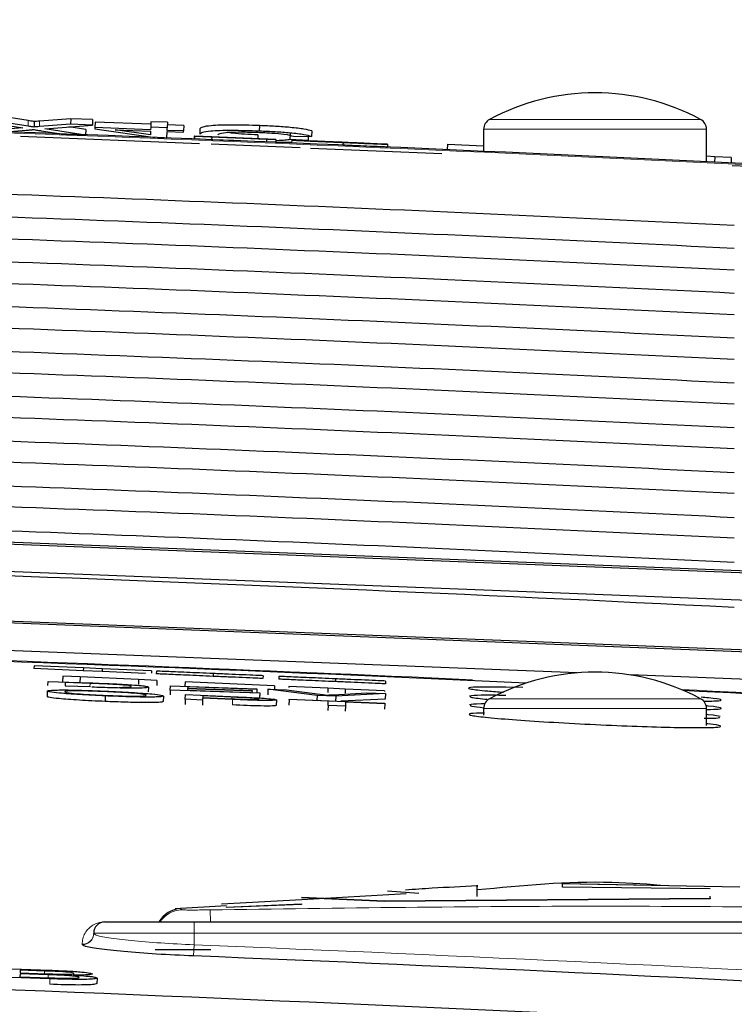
# Paper-space layout 'Blatt5' of a CAD drawing. Header units: millimetres. Extents: x 5 to 418, y 2 to 292.
# Tile 29 of 37: x 215 to 224, y 246 to 258. Entities that reach past the tile are written whole.
import ezdxf

# ---------------------------------------------------------------- set-up
doc = ezdxf.new("R2010")
doc.units = ezdxf.units.MM
doc.layers.add('SLD-0', color=7, linetype='Continuous')
doc.styles.add('SLDTEXTSTYLE0', font='TXT', dxfattribs={"width": 0.605})
doc.dimstyles.new('SLDDIMSTYLE6', dxfattribs={"dimtxt": 3.5, "dimasz": 3.302, "dimexe": 0, "dimexo": 0.0625, "dimgap": 0.875, "dimtad": 1, "dimlfac": 1.5, "dimrnd": 1e-09, "dimzin": 12, "dimdsep": 46, "dimtxsty": 'SLDTEXTSTYLE0', "dimsah": 1, "dimcen": 0.09, "dimadec": 0, "dimazin": 3, "dimtfac": 1, "dimtofl": 0, "dimtmove": 0, "dimatfit": 3, "dimfxl": 1, "dimfrac": 2, "dimtolj": 1, "dimtzin": 12, "dimarcsym": 0})

# ---------------------------------------------------------------- blocks, each defined once
blk = doc.blocks.new('_D_32')
at = {"layer": 'SLD-0', "color": 7}
for p, q in [((124.49, 136.246), (124.499, 270.445)), ((309.156, 136.233), (309.166, 270.432)), ((309.166, 269.432), (124.499, 269.445))]:
    blk.add_line(p, q, dxfattribs=at)
for points in [[(124.499, 269.445), (127.801, 268.937), (127.801, 269.953)], [(309.166, 269.432), (305.864, 269.941), (305.864, 268.925)]]:
    blk.add_solid(points, dxfattribs=at)
at = {"layer": 'SLD-0', "color": 7, "insert": (212.822, 273.951), "char_height": 3.5, "attachment_point": 1, "rotation": 359.996, "style": 'SLDTEXTSTYLE0'}
blk.add_mtext('277', dxfattribs=at)

psp = doc.layouts.new('Blatt5')

# ---------------------------------------------------------------- linework, layer by layer
at = {"color": 7, "linetype": 'Continuous', "lineweight": 25}
for p, q in [((214.7463, 256.9701), (215.3101, 256.8831)), ((215.3709, 256.9046), (215.0099, 256.9602)), ((215.3733, 256.971), (215.0124, 257.0266)), ((215.4452, 256.9599), (215.4427, 256.8935)), ((215.8804, 256.9276), (215.5059, 256.8984)), ((215.8829, 256.994), (215.5084, 256.9648)), ((215.8829, 256.994), (215.8804, 256.9276)), ((216.141, 256.9178), (215.8804, 256.9276)), ((216.1435, 256.9842), (215.8829, 256.994)), ((216.1435, 256.9842), (216.141, 256.9178)), ((216.1725, 256.9533), (216.17, 256.8869)), ((216.8404, 256.9283), (216.1725, 256.9533)), ((216.8415, 256.9581), (216.839, 256.8916)), ((217.0379, 256.9507), (216.8415, 256.9581)), ((217.0379, 256.9507), (217.0355, 256.8843)), ((217.2333, 256.9136), (217.0368, 256.9209)), ((215.3101, 256.8831), (214.8363, 256.8462)), ((215.0994, 256.8367), (215.3491, 256.8561)), ((215.5286, 256.8494), (215.7939, 256.8085)), ((215.5723, 256.8735), (216.141, 256.9178)), ((216.0579, 256.7986), (215.5723, 256.8735)), ((215.7939, 256.8085), (216.0579, 256.7986)), ((216.0604, 256.865), (215.8599, 256.8959)), ((216.0604, 256.865), (216.0579, 256.7986)), ((216.17, 256.8869), (216.1694, 256.8713)), ((216.1694, 256.8713), (216.8929, 256.7689)), ((216.8379, 256.8619), (216.17, 256.8869)), ((216.4119, 256.8622), (216.8373, 256.8462)), ((216.8357, 256.8022), (216.4119, 256.8622)), ((216.8373, 256.8462), (216.8357, 256.8022)), ((216.839, 256.8916), (216.8379, 256.8619)), ((217.0355, 256.8843), (216.839, 256.8916)), ((217.0309, 256.7637), (217.0337, 256.8389)), ((217.0337, 256.8389), (217.2302, 256.8315)), ((217.0343, 256.8545), (217.0355, 256.8843)), ((217.2308, 256.8472), (217.0343, 256.8545)), ((217.2302, 256.8315), (217.2308, 256.8472)), ((217.2333, 256.9136), (217.2308, 256.8472)), ((217.4285, 256.874), (217.426, 256.8076)), ((218.1412, 256.9109), (218.1387, 256.8445)), ((218.5081, 256.8109), (218.5056, 256.7445)), ((218.7652, 256.8468), (218.7627, 256.7804)), ((220.8234, 256.8672), (220.8234, 256.6035)), ((223.4901, 256.478), (223.4901, 256.8672)), ((215.28, 256.7852), (217.4242, 256.697)), ((216.9273, 256.7676), (217.0309, 256.7637)), ((217.3598, 256.7853), (217.3584, 256.752)), ((217.361, 256.7508), (217.3584, 256.752)), ((217.3624, 256.7841), (217.3598, 256.7853)), ((217.3598, 256.7853), (218.3367, 256.7443)), ((217.3624, 256.7841), (217.361, 256.7508)), ((217.5676, 256.7422), (217.361, 256.7508)), ((217.569, 256.7755), (217.3624, 256.7841)), ((217.564, 256.6913), (218.6261, 256.6476)), ((218.337, 256.7442), (217.5668, 256.7765)), ((217.5668, 256.7765), (217.5676, 256.7761)), ((217.5676, 256.7761), (218.2251, 256.7485)), ((217.569, 256.7755), (217.5676, 256.7422)), ((217.8712, 256.7299), (217.5676, 256.7426)), ((218.2254, 256.7484), (217.5679, 256.776)), ((217.5679, 256.776), (217.569, 256.7755)), ((218.1222, 256.8003), (218.1205, 256.7534)), ((218.2254, 256.7484), (218.224, 256.7155)), ((218.3356, 256.7109), (218.224, 256.7156)), ((218.2251, 256.7485), (218.2254, 256.7484)), ((218.337, 256.7442), (218.3356, 256.7109)), ((218.3367, 256.7443), (218.337, 256.7442)), ((218.7216, 256.7327), (218.5056, 256.7445)), ((218.5263, 256.7357), (218.5249, 256.703)), ((218.5263, 256.7357), (218.7329, 256.727)), ((218.5464, 256.7845), (218.7627, 256.7804)), ((218.5816, 256.7338), (218.5816, 256.7333)), ((218.6945, 256.7286), (218.7216, 256.7327)), ((218.7234, 256.7811), (218.7216, 256.7327)), ((219.141, 256.7095), (219.1396, 256.6762)), ((219.6337, 256.6896), (219.4271, 256.6983)), ((219.6724, 256.6875), (219.671, 256.6542)), ((220.3894, 256.6896), (220.3863, 256.623)), ((220.3894, 256.6896), (220.8234, 256.6692)), ((218.7497, 256.6425), (220.3224, 256.5779)), ((223.591, 256.5393), (223.4901, 256.5441)), ((223.591, 256.5393), (223.5879, 256.4732)), ((223.591, 256.5393), (223.5879, 256.4732)), ((223.591, 256.5393), (223.591, 256.5393)), ((223.7874, 256.5301), (223.591, 256.5393)), ((223.7874, 256.5301), (223.7842, 256.4635)), ((223.7969, 256.435), (224.5346, 256.4046)), ((214.947, 251.9348), (226.9376, 251.4644)), ((214.947, 251.9132), (226.9376, 251.4428)), ((214.9338, 251.5846), (226.9243, 251.1141)), ((226.9376, 250.5158), (214.947, 250.9862)), ((226.9376, 250.4942), (214.947, 250.9647)), ((221.9442, 250.3609), (214.9338, 250.636)), ((215.4426, 250.4456), (215.4412, 250.4123)), ((216.0335, 250.4199), (215.4426, 250.4456)), ((216.0321, 250.3866), (215.4412, 250.4123)), ((215.7858, 250.3214), (215.7828, 250.2548)), ((215.9924, 250.3119), (215.7858, 250.3214)), ((216.0335, 250.4199), (216.0321, 250.3866)), ((216.256, 250.3769), (216.0321, 250.3866)), ((216.2575, 250.4102), (216.0335, 250.4199)), ((216.2575, 250.4102), (216.256, 250.3769)), ((216.7781, 250.3542), (216.256, 250.3769)), ((216.8486, 250.3845), (216.2575, 250.4102)), ((216.8486, 250.3845), (216.8474, 250.3564)), ((216.9064, 250.382), (216.905, 250.3487)), ((217.5857, 250.3525), (217.5842, 250.3192)), ((218.1839, 250.3265), (218.1824, 250.2932)), ((226.9243, 250.1655), (222.577, 250.3361)), ((215.6072, 250.2082), (215.6095, 250.259)), ((215.6095, 250.259), (216.1107, 250.2409)), ((215.7904, 250.2544), (215.7828, 250.2548)), ((215.8159, 250.2456), (215.8142, 250.2066)), ((215.8142, 250.2066), (216.1163, 250.1957)), ((215.8159, 250.2456), (215.8145, 250.2066)), ((216.1131, 250.2349), (215.8159, 250.2456)), ((215.9924, 250.3119), (215.9895, 250.2469)), ((216.6945, 250.2798), (215.9924, 250.3119)), ((216.6945, 250.2798), (216.6917, 250.2197)), ((216.9128, 250.2697), (216.6945, 250.2798)), ((216.9128, 250.2697), (216.9101, 250.2111)), ((217.0729, 250.1552), (217.0752, 250.206)), ((217.0752, 250.206), (218.1087, 250.1686)), ((217.2509, 250.2543), (217.2484, 250.1997)), ((218.3216, 250.2052), (217.2509, 250.2543)), ((218.3216, 250.2052), (218.3196, 250.161)), ((218.3717, 250.3184), (218.3703, 250.2851)), ((219.051, 250.2889), (219.0495, 250.2556)), ((219.6492, 250.2629), (219.6477, 250.2296)), ((215.6008, 250.1427), (215.598, 250.0762)), ((216.2947, 250.0848), (216.2918, 250.0182)), ((216.811, 250.1904), (216.809, 250.134)), ((216.991, 250.0835), (216.9882, 250.017)), ((217.0729, 250.1552), (217.0709, 250.0996)), ((218.144, 250.1165), (217.0729, 250.1552)), ((217.2528, 250.0443), (217.2552, 250.1003)), ((217.2552, 250.1003), (217.7936, 250.0771)), ((217.2807, 250.1712), (217.2799, 250.1536)), ((217.2799, 250.1536), (218.1443, 250.1224)), ((217.2807, 250.1712), (217.28, 250.1536)), ((218.0511, 250.1433), (217.2807, 250.1712)), ((217.2816, 250.1927), (217.2809, 250.177)), ((217.2809, 250.177), (218.0514, 250.1492)), ((217.2816, 250.1927), (217.2811, 250.177)), ((218.1084, 250.1628), (217.2816, 250.1927)), ((217.4616, 250.0849), (217.4607, 250.0648)), ((217.8115, 250.0699), (217.4616, 250.0849)), ((218.0514, 250.1492), (218.0505, 250.1258)), ((218.0511, 250.1433), (218.0505, 250.1258)), ((218.0514, 250.1492), (218.0511, 250.1433)), ((218.1084, 250.1628), (218.107, 250.1237)), ((218.1087, 250.1686), (218.1071, 250.1237)), ((218.1087, 250.1686), (218.1084, 250.1628)), ((218.144, 250.1165), (218.1418, 250.0561)), ((218.1443, 250.1224), (218.1421, 250.0616)), ((218.1443, 250.1224), (218.144, 250.1165)), ((218.2417, 250.1638), (218.2394, 250.0993)), ((218.8305, 250.0917), (218.2417, 250.1638)), ((218.2417, 250.1638), (218.4657, 250.1557)), ((218.4657, 250.1557), (218.8628, 250.1049)), ((218.4907, 250.1974), (218.4902, 250.1865)), ((218.9603, 250.1759), (218.4907, 250.1974)), ((218.8305, 250.0917), (218.8283, 250.0326)), ((219.0545, 250.0836), (218.8305, 250.0917)), ((218.9603, 250.1759), (218.958, 250.1269)), ((219.1669, 250.1665), (218.9603, 250.1759)), ((219.0229, 250.0992), (219.4241, 250.1211)), ((219.0545, 250.0836), (219.0523, 250.0229)), ((219.6481, 250.113), (219.0545, 250.0836)), ((219.1669, 250.1665), (219.1647, 250.1181)), ((219.6365, 250.1449), (219.1669, 250.1665)), ((219.4241, 250.1211), (219.6481, 250.113)), ((219.6365, 250.1449), (219.6361, 250.1374)), ((219.6481, 250.113), (219.6457, 250.0464)), ((221.2925, 250.1838), (221.0872, 250.1885)), ((217.2528, 250.0443), (217.2501, 249.981)), ((217.4595, 250.0354), (217.2528, 250.0443)), ((217.4595, 250.0354), (217.4568, 249.9727)), ((217.4605, 250.0584), (217.4595, 250.0354)), ((217.8195, 250.0429), (217.4605, 250.0584)), ((217.4607, 250.0648), (217.8142, 250.0496)), ((218.3441, 250.0373), (218.3413, 249.9718)), ((218.4948, 250.0404), (218.492, 249.974)), ((218.4948, 250.0404), (218.4951, 250.0469)), ((218.9645, 250.0202), (218.4948, 250.0404)), ((218.4951, 250.0469), (219.6411, 249.9976)), ((218.9624, 249.9706), (218.9598, 249.9103)), ((218.9624, 249.9706), (218.9645, 250.0202)), ((219.169, 249.9617), (218.9624, 249.9706)), ((219.6457, 250.0464), (219.1156, 250.0202)), ((219.1711, 250.0113), (219.169, 249.9617)), ((219.6408, 249.9911), (219.1711, 250.0113)), ((219.6408, 249.9911), (219.6379, 249.9249)), ((219.6411, 249.9976), (219.6408, 249.9911)), ((219.169, 249.9617), (219.1664, 249.9014)), ((220.8234, 249.9338), (220.8234, 249.856)), ((223.4901, 249.7293), (223.4901, 249.9338)), ((220.047, 247.7209), (219.6715, 247.7461)), ((221.7684, 247.8412), (223.8915, 247.8016)), ((221.7684, 247.7943), (221.7684, 247.8412)), ((222.6511, 247.818), (221.7684, 247.8345)), ((223.5328, 247.7746), (221.7684, 247.7943)), ((218.6462, 247.6457), (217.6879, 247.5925)), ((218.6448, 247.675), (219.6375, 247.6303)), ((219.6375, 247.6236), (218.6448, 247.6683)), ((219.8951, 247.7149), (218.6462, 247.6457)), ((219.6375, 247.6303), (223.5328, 247.6638)), ((223.5328, 247.657), (219.6375, 247.6236)), ((219.6375, 247.6303), (219.6375, 247.6236)), ((223.5328, 247.6638), (223.5328, 247.688)), ((223.5328, 247.6638), (223.5328, 247.657)), ((217.7442, 247.5722), (217.1296, 247.5347)), ((217.7436, 247.5571), (218.6448, 247.5943)), ((218.6448, 247.5876), (217.7436, 247.5504)), ((217.7436, 247.5571), (217.7436, 247.5504)), ((218.6448, 247.5943), (218.6448, 247.5876)), ((216.2901, 247.3788), (217.3568, 247.3788)), ((217.3568, 247.3788), (227.0901, 247.3788)), ((216.1568, 247.2426), (216.1568, 247.2455)), ((217.5568, 247.0455), (216.8901, 247.0455)), ((215.0604, 246.8216), (215.6341, 246.8012)), ((215.2761, 246.8022), (215.275, 246.7708)), ((215.568, 246.7917), (215.2761, 246.8022)), ((215.632, 246.6993), (215.0568, 246.7198)), ((215.2745, 246.7591), (215.2733, 246.7238)), ((215.2733, 246.7238), (215.6358, 246.7109)), ((215.6122, 246.747), (215.2745, 246.7591)), ((215.275, 246.7708), (215.5908, 246.7596)), ((216.1973, 246.7083), (216.1949, 246.6418))]:
    psp.add_line(p, q, dxfattribs=at)
at = {"color": 7, "linetype": 'Continuous', "lineweight": 18}
for p, q in [((215.3733, 256.971), (215.3709, 256.9046)), ((215.5084, 256.9648), (215.5059, 256.8984)), ((220.8936, 256.9846), (222.1568, 256.9846)), ((222.1568, 256.9846), (223.4199, 256.9846)), ((222.1568, 256.8672), (220.8234, 256.8672)), ((223.4901, 256.8672), (222.1568, 256.8672)), ((216.1131, 250.2349), (216.1117, 250.1958)), ((217.8115, 250.0699), (217.8106, 250.0497)), ((217.8195, 250.0429), (217.8167, 249.9785)), ((220.8936, 250.0513), (222.1568, 250.0513)), ((222.1568, 250.0513), (223.4199, 250.0513)), ((222.1568, 249.9338), (220.8234, 249.9338)), ((223.4901, 249.9338), (222.1568, 249.9338)), ((217.1967, 247.537), (217.2105, 247.5246)), ((217.5502, 247.5241), (217.5531, 247.3788)), ((217.3568, 247.3788), (217.3568, 247.2455)), ((217.3568, 247.2455), (216.1568, 247.2455)), ((217.3568, 247.2455), (217.3568, 247.1053)), ((227.0901, 247.2455), (217.3568, 247.2455)), ((216.0183, 247.1096), (216.0183, 247.1125)), ((217.3568, 247.1053), (217.3514, 246.9724)), ((215.568, 246.7917), (215.5669, 246.7604)), ((215.6122, 246.747), (215.6109, 246.7118)), ((215.632, 246.6993), (215.6297, 246.6342))]:
    psp.add_line(p, q, dxfattribs=at)
at = {"color": 7, "linetype": 'Continuous', "lineweight": 25}
for centre, radius, start, end in [((222.1568, 254.6361), 2.6667, 61.72629, 118.27371), ((220.9568, 256.8672), 0.1333, 118.27371, 180), ((223.3568, 256.8672), 0.1333, 0, 61.72629), ((190.8234, -409.3878), 666.6667, 86.7313823, 88.1084916), ((190.8234, -409.3878), 660.3314, 87.3519445, 88.0816404), ((222.1568, 247.7027), 2.6667, 61.72629, 118.27371), ((190.8234, -409.3878), 660.3314, 86.6708788, 87.1878986), ((220.9568, 249.9338), 0.1333, 118.27371, 180), ((223.3568, 249.9338), 0.1333, 0, 61.72629), ((217.2234, 247.2087), 0.3333, 94.66956, 149.3092), ((216.2901, 247.2455), 0.1333, 90, 180), ((216.7493, 247.4185), 0.0397, 262.38775, 269.99063), ((190.8234, -409.3878), 656.8961, 86.8357819, 87.6855494)]:
    psp.add_arc(centre, radius, start, end, dxfattribs=at)
at = {"color": 7, "linetype": 'Continuous', "lineweight": 18}
for centre, radius, start, end in [((190.8234, -409.3878), 666.6549, 86.7313823, 88.1084278), ((190.8234, -409.3878), 660.3427, 87.4077313, 88.0809463), ((190.8234, -409.3878), 660.3427, 86.6710964, 87.1905395), ((217.2234, 247.1915), 0.3333, 92.21588, 145.80103), ((216.2901, 247.4174), 0.0386, 262.30613, 269.99021), ((216.0236, 247.2456), 0.1332, 267.75258, 359.93993), ((216.0236, 247.2427), 0.1332, 267.75253, 359.93989), ((190.8234, -409.3878), 657.0292, 86.8357819, 87.6855494)]:
    psp.add_arc(centre, radius, start, end, dxfattribs=at)
at = {"color": 7, "linetype": 'Continuous', "lineweight": 25}
for centre, major_axis, start_param, end_param in [((190.8234, -410.9468), (0, 667.4769), 6.2337251, 6.2501925), ((190.8234, -407.8368), (0, 664.0975), 6.2334732, 6.2500174), ((190.8234, -410.9455), (0, 666.9417), 6.2336854, 6.250152), ((190.8234, -407.8381), (0, 663.5622), 6.2334331, 6.2499765), ((190.8234, -410.9443), (0, 666.4065), 6.2336456, 6.2501115), ((190.8234, -407.8393), (0, 663.027), 6.2333929, 6.2499356), ((190.8234, -410.943), (0, 665.8713), 6.2336057, 6.2500709), ((190.8234, -407.8406), (0, 662.4918), 6.2333526, 6.2498946), ((190.8234, -410.9418), (0, 665.3361), 6.2335658, 6.2500302), ((190.8234, -407.8418), (0, 661.9566), 6.2333123, 6.2498535), ((190.8234, -410.9405), (0, 664.8009), 6.2335258, 6.2499895), ((190.8234, -407.8431), (0, 661.4214), 6.2332719, 6.2498123), ((190.8234, -410.9393), (0, 664.2657), 6.2334858, 6.2499487), ((190.8234, -407.8443), (0, 660.8862), 6.2332314, 6.2497711), ((190.8234, -410.938), (0, 663.7304), 6.2334457, 6.2499079), ((190.8234, -407.8456), (0, 660.351), 6.2331909, 6.2497299), ((190.8234, -407.8468), (0, 659.8157), 6.2331503, 6.2473991)]:
    psp.add_ellipse(centre, major_axis=major_axis, ratio=0.9999973, start_param=start_param, end_param=end_param, dxfattribs=at)
for points, knots in [([(215.4452, 256.9599), (215.4317, 256.9619), (215.4075, 256.9656), (215.3838, 256.9693), (215.3733, 256.971)], [0, 0, 0, 0, 0.56000161, 1, 1, 1, 1]), ([(215.5084, 256.9648), (215.4965, 256.9639), (215.4754, 256.9622), (215.4544, 256.9606), (215.4452, 256.9599)], [0, 0, 0, 0, 0.5599998, 1, 1, 1, 1]), ([(215.3491, 256.8561), (215.3663, 256.8576), (215.3904, 256.8596), (215.4201, 256.8623), (215.426, 256.864), (215.429, 256.8648)], [0, 0, 0, 0, 0.5612769, 0.7817626, 1, 1, 1, 1]), ([(215.4427, 256.8935), (215.4292, 256.8955), (215.4051, 256.8992), (215.3813, 256.9029), (215.3709, 256.9046)], [0, 0, 0, 0, 0.5600016, 1, 1, 1, 1]), ([(215.429, 256.8648), (215.4476, 256.8619), (215.4808, 256.8568), (215.514, 256.8517), (215.5286, 256.8494)], [0, 0, 0, 0, 0.5599999, 1, 1, 1, 1]), ([(215.5059, 256.8984), (215.494, 256.8975), (215.4729, 256.8958), (215.4519, 256.8942), (215.4427, 256.8935)], [0, 0, 0, 0, 0.5599998, 1, 1, 1, 1]), ([(218.1387, 256.8445), (218.0238, 256.8481), (217.7949, 256.8554), (217.5522, 256.8459), (217.4457, 256.8281), (217.4326, 256.8144), (217.426, 256.8076)], [0, 0, 0, 0, 0.2799551, 0.5580876, 0.7789116, 1, 1, 1, 1]), ([(218.1412, 256.9109), (218.0263, 256.9145), (217.7973, 256.9218), (217.5547, 256.9123), (217.4482, 256.8945), (217.4351, 256.8808), (217.4285, 256.874)], [0, 0, 0, 0, 0.2799551, 0.5580876, 0.7789116, 1, 1, 1, 1]), ([(217.6421, 256.7994), (217.6466, 256.8058), (217.6557, 256.8186), (217.7456, 256.8328), (217.9238, 256.8366), (218.0531, 256.833), (218.1179, 256.8312)], [0, 0, 0, 0, 0.281245, 0.5607156, 0.780138, 1, 1, 1, 1]), ([(218.1222, 256.8003), (218.0685, 256.8026), (217.961, 256.8072), (217.8266, 256.8179), (217.7745, 256.8259), (217.7531, 256.8291)], [0, 0, 0, 0, 0.3717823, 0.74249014, 1, 1, 1, 1]), ([(218.1179, 256.8312), (218.1768, 256.8285), (218.2944, 256.8232), (218.4732, 256.8061), (218.5187, 256.7927), (218.5464, 256.7845)], [0, 0, 0, 0, 0.2807112, 0.5609046, 1, 1, 1, 1]), ([(218.7627, 256.7804), (218.7375, 256.7876), (218.6873, 256.802), (218.526, 256.8217), (218.3322, 256.8362), (218.2032, 256.8417), (218.1387, 256.8445)], [0, 0, 0, 0, 0.2802563, 0.5595462, 0.7795894, 1, 1, 1, 1]), ([(218.7652, 256.8468), (218.74, 256.854), (218.6898, 256.8684), (218.5285, 256.8881), (218.3347, 256.9026), (218.2057, 256.9082), (218.1412, 256.9109)], [0, 0, 0, 0, 0.2802563, 0.5595462, 0.7795894, 1, 1, 1, 1]), ([(218.3358, 256.7142), (218.3407, 256.714), (218.4127, 256.7121), (218.471, 256.7138), (218.5254, 256.7154)], [0, 0, 0, 0, 0.0685576, 1, 1, 1, 1]), ([(218.5056, 256.7445), (218.488, 256.7415), (218.4529, 256.7354), (218.3879, 256.7305), (218.3393, 256.7306), (218.3365, 256.7306)], [0, 0, 0, 0, 0.4861741, 0.9699782, 1, 1, 1, 1]), ([(219.141, 256.7095), (219.0555, 256.7131), (218.8852, 256.7202), (218.6707, 256.7293), (218.5496, 256.7345), (218.534, 256.7353), (218.5263, 256.7357)], [0, 0, 0, 0, 0.2808135, 0.5595629, 0.7796198, 1, 1, 1, 1]), ([(218.7985, 256.7244), (218.7656, 256.7258), (218.6997, 256.7286), (218.6053, 256.7327), (218.5906, 256.7333), (218.5816, 256.7338)], [0, 0, 0, 0, 0.2814452, 0.5622732, 1, 1, 1, 1]), ([(218.5816, 256.7338), (218.5865, 256.7336), (218.5961, 256.7333), (218.669, 256.7303), (218.8275, 256.7237), (218.9816, 256.7173), (219.0896, 256.7127)], [0, 0, 0, 0, 0.1870287, 0.3741238, 0.5611402, 1, 1, 1, 1]), ([(218.7329, 256.727), (218.7414, 256.7266), (218.7581, 256.7258), (218.867, 256.7212), (219, 256.7155), (219.0877, 256.7119), (219.1316, 256.71)], [0, 0, 0, 0, 0.280632, 0.5586744, 0.7791973, 1, 1, 1, 1]), ([(219.0982, 256.7123), (219.0583, 256.7139), (218.9787, 256.7173), (218.873, 256.7217), (218.801, 256.7246), (218.7925, 256.725), (218.7883, 256.7251)], [0, 0, 0, 0, 0.2812903, 0.5608202, 0.7806803, 1, 1, 1, 1]), ([(218.7883, 256.7251), (218.7908, 256.725), (218.7954, 256.7248), (218.8271, 256.7234), (218.841, 256.7228)], [0, 0, 0, 0, 0.5596169, 1, 1, 1, 1]), ([(219.3093, 256.7029), (219.2514, 256.7053), (219.156, 256.7094), (219.0207, 256.7151), (218.9071, 256.7198), (218.8347, 256.7229), (218.7985, 256.7244)], [0, 0, 0, 0, 0.3399393, 0.5600249, 0.7800825, 1, 1, 1, 1]), ([(218.841, 256.7228), (218.903, 256.7202), (219.0053, 256.7158), (219.161, 256.7093), (219.2913, 256.7038), (219.3755, 256.7002), (219.4176, 256.6985)], [0, 0, 0, 0, 0.3384083, 0.5589741, 0.7795351, 1, 1, 1, 1]), ([(219.0896, 256.7127), (219.1623, 256.7097), (219.3072, 256.7036), (219.4948, 256.6957), (219.6099, 256.6907), (219.6258, 256.69), (219.6337, 256.6896)], [0, 0, 0, 0, 0.2807972, 0.5601508, 0.7798767, 1, 1, 1, 1]), ([(219.4271, 256.6983), (219.4191, 256.6986), (219.4033, 256.6994), (219.2849, 256.7044), (219.169, 256.7093), (219.0982, 256.7123)], [0, 0, 0, 0, 0.2810967, 0.5602874, 1, 1, 1, 1]), ([(219.1316, 256.71), (219.1755, 256.7082), (219.2633, 256.7045), (219.3765, 256.6998), (219.4511, 256.6967), (219.4609, 256.6964), (219.4658, 256.6962)], [0, 0, 0, 0, 0.2809172, 0.5608127, 0.7805018, 1, 1, 1, 1]), ([(219.6724, 256.6875), (219.6608, 256.6879), (219.6376, 256.6888), (219.4392, 256.697), (219.2541, 256.7048), (219.141, 256.7095)], [0, 0, 0, 0, 0.2799417, 0.5600797, 1, 1, 1, 1]), ([(219.4658, 256.6962), (219.4634, 256.6963), (219.4585, 256.6965), (219.4047, 256.6988), (219.3455, 256.7014), (219.3093, 256.7029)], [0, 0, 0, 0, 0.2800885, 0.55997049, 1, 1, 1, 1]), ([(219.4176, 256.6985), (219.4564, 256.6968), (219.534, 256.6935), (219.6182, 256.6899), (219.6653, 256.6879), (219.67, 256.6876), (219.6724, 256.6875)], [0, 0, 0, 0, 0.28037134, 0.55990891, 0.77985887, 1, 1, 1, 1]), ([(219.671, 256.6542), (219.6594, 256.6546), (219.6362, 256.6555), (219.4378, 256.6637), (219.2527, 256.6715), (219.1396, 256.6762)], [0, 0, 0, 0, 0.2799417, 0.5600797, 1, 1, 1, 1]), ([(217.5842, 250.3192), (217.4744, 250.324), (217.2555, 250.3335), (217.0241, 250.3435), (216.923, 250.3479), (216.911, 250.3484), (216.905, 250.3487)], [0, 0, 0, 0, 0.2799551, 0.5580876, 0.7789116, 1, 1, 1, 1]), ([(217.5857, 250.3525), (217.4759, 250.3573), (217.257, 250.3668), (217.0255, 250.3768), (216.9245, 250.3812), (216.9125, 250.3817), (216.9064, 250.382)], [0, 0, 0, 0, 0.27995506, 0.55808759, 0.77891157, 1, 1, 1, 1]), ([(218.1824, 250.2932), (218.1582, 250.2943), (218.1097, 250.2964), (217.955, 250.3031), (217.7693, 250.3111), (217.646, 250.3165), (217.5842, 250.3192)], [0, 0, 0, 0, 0.2802563, 0.5595462, 0.7795894, 1, 1, 1, 1]), ([(218.1839, 250.3265), (218.1596, 250.3276), (218.1111, 250.3297), (217.9564, 250.3364), (217.7708, 250.3445), (217.6474, 250.3498), (217.5857, 250.3525)], [0, 0, 0, 0, 0.2802563, 0.5595462, 0.7795894, 1, 1, 1, 1]), ([(216.1107, 250.2409), (216.1594, 250.2391), (216.2463, 250.2359), (216.3319, 250.2323), (216.3696, 250.2308)], [0, 0, 0, 0, 0.560174, 1, 1, 1, 1]), ([(216.3552, 250.2251), (216.3107, 250.2271), (216.2311, 250.2306), (216.1492, 250.2336), (216.1131, 250.2349)], [0, 0, 0, 0, 0.5592546, 1, 1, 1, 1]), ([(216.6043, 250.198), (216.5979, 250.2022), (216.589, 250.2082), (216.4721, 250.2185), (216.3942, 250.2229), (216.3552, 250.2251)], [0, 0, 0, 0, 0.5591497, 0.7800403, 1, 1, 1, 1]), ([(216.3696, 250.2308), (216.413, 250.2288), (216.4905, 250.2252), (216.5545, 250.2212), (216.5826, 250.2194)], [0, 0, 0, 0, 0.5598465, 1, 1, 1, 1]), ([(216.5826, 250.2194), (216.6256, 250.2163), (216.7118, 250.2101), (216.795, 250.1998), (216.8049, 250.194), (216.811, 250.1904)], [0, 0, 0, 0, 0.279769, 0.5599289, 1, 1, 1, 1]), ([(219.0495, 250.2556), (218.9397, 250.2603), (218.7208, 250.2698), (218.4894, 250.2799), (218.3883, 250.2843), (218.3763, 250.2848), (218.3703, 250.2851)], [0, 0, 0, 0, 0.2799551, 0.5580876, 0.7789116, 1, 1, 1, 1]), ([(219.051, 250.2889), (218.9411, 250.2936), (218.7222, 250.3031), (218.4908, 250.3132), (218.3898, 250.3176), (218.3777, 250.3181), (218.3717, 250.3184)], [0, 0, 0, 0, 0.27995506, 0.55808759, 0.77891157, 1, 1, 1, 1]), ([(219.6477, 250.2296), (219.6234, 250.2306), (219.575, 250.2327), (219.4203, 250.2395), (219.2346, 250.2475), (219.1113, 250.2529), (219.0495, 250.2556)], [0, 0, 0, 0, 0.2802563, 0.5595462, 0.7795894, 1, 1, 1, 1]), ([(219.6492, 250.2629), (219.6249, 250.2639), (219.5764, 250.266), (219.4217, 250.2728), (219.2361, 250.2808), (219.1127, 250.2862), (219.051, 250.2889)], [0, 0, 0, 0, 0.2802563, 0.5595462, 0.7795894, 1, 1, 1, 1]), ([(215.6008, 250.1427), (215.6082, 250.1466), (215.623, 250.1544), (215.7945, 250.1572), (216.0393, 250.1526), (216.2118, 250.1457), (216.2981, 250.1422)], [0, 0, 0, 0, 0.2805704, 0.5595746, 0.7795608, 1, 1, 1, 1]), ([(216.2947, 250.0848), (216.1889, 250.0898), (215.9773, 250.0999), (215.7433, 250.1176), (215.6221, 250.1323), (215.6079, 250.1393), (215.6008, 250.1427)], [0, 0, 0, 0, 0.2796, 0.5587653, 0.7793103, 1, 1, 1, 1]), ([(216.299, 250.1357), (216.2167, 250.1388), (216.0522, 250.1451), (215.8262, 250.1463), (215.8146, 250.1385), (215.8075, 250.1337)], [0, 0, 0, 0, 0.2801277, 0.5596529, 1, 1, 1, 1]), ([(215.8075, 250.1337), (215.8123, 250.1305), (215.822, 250.1241), (215.9399, 250.1117), (216.1097, 250.0999), (216.2326, 250.0942), (216.2941, 250.0913)], [0, 0, 0, 0, 0.2806566, 0.559885, 0.7798492, 1, 1, 1, 1]), ([(216.811, 250.1904), (216.8034, 250.187), (216.7884, 250.1801), (216.6387, 250.1759), (216.3854, 250.1804), (216.2168, 250.1863), (216.1322, 250.1892)], [0, 0, 0, 0, 0.28084, 0.5599517, 0.7790685, 1, 1, 1, 1]), ([(216.2941, 250.0913), (216.3745, 250.0882), (216.5352, 250.0821), (216.7021, 250.0813), (216.7753, 250.0856), (216.7813, 250.0902), (216.7844, 250.0925)], [0, 0, 0, 0, 0.2791002, 0.558192, 0.7788064, 1, 1, 1, 1]), ([(216.991, 250.0835), (216.9816, 250.0798), (216.9628, 250.0724), (216.7916, 250.0698), (216.5472, 250.0749), (216.3789, 250.0815), (216.2947, 250.0848)], [0, 0, 0, 0, 0.280353, 0.5595023, 0.7796353, 1, 1, 1, 1]), ([(216.2981, 250.1422), (216.4059, 250.1371), (216.6213, 250.1269), (216.8583, 250.1087), (216.9743, 250.0939), (216.9855, 250.087), (216.991, 250.0835)], [0, 0, 0, 0, 0.27956445, 0.55858412, 0.77908716, 1, 1, 1, 1]), ([(216.7844, 250.0925), (216.7795, 250.0957), (216.7697, 250.1023), (216.6604, 250.1147), (216.4872, 250.1269), (216.3617, 250.1328), (216.299, 250.1357)], [0, 0, 0, 0, 0.2807967, 0.5600682, 0.779984, 1, 1, 1, 1]), ([(216.4626, 250.1868), (216.5118, 250.1878), (216.6, 250.1897), (216.603, 250.1954), (216.6043, 250.198)], [0, 0, 0, 0, 0.55745225, 1, 1, 1, 1]), ([(218.8628, 250.1049), (218.8792, 250.1028), (218.9083, 250.0991), (218.9323, 250.0954), (218.9429, 250.0938)], [0, 0, 0, 0, 0.5599982, 1, 1, 1, 1]), ([(218.9429, 250.0938), (218.9565, 250.0949), (218.9808, 250.0968), (219.01, 250.0984), (219.0229, 250.0992)], [0, 0, 0, 0, 0.5599723, 1, 1, 1, 1]), ([(221.0872, 250.1885), (220.9787, 250.1897), (220.7618, 250.1922), (220.6237, 250.1839), (220.6551, 250.1677), (220.809, 250.1484), (220.9958, 250.1343), (221.0628, 250.1292)], [0, 0, 0, 0, 0.2192224, 0.4384435, 0.6577258, 0.8772545, 1, 1, 1, 1]), ([(221.0875, 250.091), (220.9769, 250.0921), (220.7557, 250.0943), (220.6876, 250.0871), (220.6535, 250.0835)], [0, 0, 0, 0, 0.5000021, 1, 1, 1, 1]), ([(216.2918, 250.0182), (216.186, 250.0233), (215.9744, 250.0333), (215.7404, 250.0511), (215.6193, 250.0657), (215.6051, 250.0727), (215.598, 250.0762)], [0, 0, 0, 0, 0.27959997, 0.55876532, 0.77931029, 1, 1, 1, 1]), ([(216.9882, 250.017), (216.9787, 250.0133), (216.9599, 250.0058), (216.7888, 250.0032), (216.5443, 250.0083), (216.376, 250.0149), (216.2918, 250.0182)], [0, 0, 0, 0, 0.280353, 0.5595023, 0.7796353, 1, 1, 1, 1]), ([(217.7936, 250.0771), (217.8343, 250.0754), (217.907, 250.0722), (217.9791, 250.0688), (218.0108, 250.0672)], [0, 0, 0, 0, 0.5601005, 1, 1, 1, 1]), ([(217.9803, 250.0621), (217.9489, 250.0636), (217.893, 250.0664), (217.8364, 250.0688), (217.8115, 250.0699)], [0, 0, 0, 0, 0.5595849, 1, 1, 1, 1]), ([(217.8142, 250.0496), (217.8591, 250.0477), (217.9484, 250.044), (218.0689, 250.0408), (218.1301, 250.0422), (218.135, 250.0447), (218.1375, 250.0459)], [0, 0, 0, 0, 0.28140074, 0.55975287, 0.77935575, 1, 1, 1, 1]), ([(218.3413, 249.9707), (218.3334, 249.9682), (218.3176, 249.9633), (218.1303, 249.9633), (217.9357, 249.9714), (217.8166, 249.9763)], [0, 0, 0, 0, 0.2807512, 0.5597085, 1, 1, 1, 1]), ([(218.3441, 250.0373), (218.3362, 250.0348), (218.3205, 250.0299), (218.1331, 250.0298), (217.9386, 250.0379), (217.8195, 250.0429)], [0, 0, 0, 0, 0.2807512, 0.5597085, 1, 1, 1, 1]), ([(218.1375, 250.0459), (218.1357, 250.0471), (218.1321, 250.0495), (218.0961, 250.0539), (218.0445, 250.0583), (218.0017, 250.0608), (217.9803, 250.0621)], [0, 0, 0, 0, 0.2802608, 0.5600775, 0.7801497, 1, 1, 1, 1]), ([(218.0108, 250.0672), (218.0639, 250.0644), (218.1698, 250.0589), (218.2787, 250.0499), (218.3353, 250.0425), (218.3412, 250.039), (218.3441, 250.0373)], [0, 0, 0, 0, 0.28001296, 0.55891045, 0.77939555, 1, 1, 1, 1]), ([(220.8364, 249.9882), (220.8222, 249.9883), (220.7073, 249.9886), (220.6795, 249.9835), (220.6552, 249.9791)], [0, 0, 0, 0, 0.1235933, 1, 1, 1, 1]), ([(220.6647, 249.9732), (220.6624, 249.9696), (220.6573, 249.9622), (220.768, 249.9502), (220.8259, 249.9439)], [0, 0, 0, 0, 0.4766894, 1, 1, 1, 1]), ([(220.663, 250.0779), (220.6617, 250.0745), (220.6585, 250.0662), (220.7885, 250.0527), (220.8647, 250.0448)], [0, 0, 0, 0, 0.4135022, 1, 1, 1, 1]), ([(223.4537, 250.0226), (223.5245, 250.0233), (223.6707, 250.0247), (223.6782, 250.039), (223.5919, 250.0547), (223.457, 250.0663), (223.4259, 250.069)], [0, 0, 0, 0, 0.2891702, 0.598123, 0.9073529, 1, 1, 1, 1]), ([(223.4984, 249.9234), (223.5499, 249.9241), (223.6753, 249.926), (223.6718, 249.9403), (223.604, 249.9548), (223.4934, 249.9648), (223.4835, 249.9657)], [0, 0, 0, 0, 0.249493, 0.6070487, 0.9649581, 1, 1, 1, 1]), ([(220.8342, 249.8793), (220.8213, 249.8793), (220.7085, 249.8794), (220.6372, 249.8701), (220.6556, 249.8521), (220.8566, 249.8267), (221.2005, 249.7978), (221.6536, 249.7682), (222.1634, 249.7413), (222.6722, 249.72), (223.1226, 249.7068), (223.4624, 249.7033), (223.659, 249.7098), (223.671, 249.7264), (223.6024, 249.7419), (223.4962, 249.752), (223.4901, 249.7525)], [0, 0, 0, 0, 0.0105817, 0.0924544, 0.1743656, 0.2563895, 0.3385418, 0.4207858, 0.5030467, 0.5852416, 0.6673136, 0.7492569, 0.8311223, 0.9129976, 0.9949691, 1, 1, 1, 1]), ([(223.6544, 249.8369), (223.6298, 249.8437), (223.6032, 249.8511), (223.4942, 249.8611), (223.4859, 249.8619)], [0, 0, 0, 0, 0.9236231, 1, 1, 1, 1]), ([(223.4619, 249.8168), (223.532, 249.8177), (223.6532, 249.8192), (223.6479, 249.8279), (223.6456, 249.8316)], [0, 0, 0, 0, 0.578919, 1, 1, 1, 1]), ([(223.0245, 247.811), (222.8025, 247.8282), (222.0443, 247.8871), (221.2856, 247.8139), (220.7491, 247.7622)], [0, 0, 0, 0, 0.29276233, 1, 1, 1, 1]), ([(220.7471, 247.8104), (220.5667, 247.8016), (220.2802, 247.7876), (219.9941, 247.7684), (219.8881, 247.7613)], [0, 0, 0, 0, 0.6296582, 1, 1, 1, 1]), ([(220.7471, 247.6853), (220.7471, 247.7625), (220.7471, 247.851), (220.7471, 247.8052), (220.7471, 247.7993)], [0, 0, 0, 0, 0.8724085, 1, 1, 1, 1]), ([(216.2849, 247.3792), (216.3599, 247.3792), (216.5133, 247.3792), (216.666, 247.3792), (216.7441, 247.3792)], [0, 0, 0, 0, 0.4887733, 1, 1, 1, 1]), ([(229.9832, 245.8863), (222.486, 246.2541), (207.4915, 246.9897), (186.9222, 247.106), (168.3086, 246.7444), (157.2131, 246.1723), (151.6637, 245.8862)], [0, 0, 0, 0, 0.2873416, 0.5746813, 0.7872745, 1, 1, 1, 1]), ([(217.3514, 246.9724), (217.2014, 246.9793), (216.9015, 246.9933), (216.502, 247.0237), (216.2004, 247.057), (216.0409, 247.0869), (216.0247, 247.1032), (216.0183, 247.1096)], [0, 0, 0, 0, 0.2145899, 0.429169, 0.6441593, 0.8595151, 1, 1, 1, 1]), ([(215.9238, 246.7631), (215.9193, 246.7661), (215.9126, 246.7705), (215.8658, 246.7768), (215.7621, 246.7853), (215.6542, 246.7889), (215.568, 246.7917)], [0, 0, 0, 0, 0.2495123, 0.3750187, 0.5002443, 1, 1, 1, 1]), ([(215.6341, 246.8012), (215.7021, 246.7986), (215.8376, 246.7934), (216.0144, 246.7815), (216.1192, 246.768), (216.133, 246.7605), (216.14, 246.7567)], [0, 0, 0, 0, 0.2811161, 0.5600262, 0.7801115, 1, 1, 1, 1]), ([(215.5908, 246.7596), (215.6256, 246.7583), (215.6876, 246.7561), (215.7484, 246.7548), (215.7751, 246.7542)], [0, 0, 0, 0, 0.560393, 1, 1, 1, 1]), ([(215.9812, 246.7162), (215.9765, 246.7193), (215.9696, 246.7239), (215.9197, 246.7306), (215.8161, 246.7397), (215.7027, 246.7438), (215.6122, 246.747)], [0, 0, 0, 0, 0.2498018, 0.3755461, 0.5011539, 1, 1, 1, 1]), ([(216.1973, 246.7083), (216.1924, 246.7051), (216.1826, 246.6987), (216.1075, 246.6923), (215.929, 246.6894), (215.7545, 246.6952), (215.632, 246.6993)], [0, 0, 0, 0, 0.1871427, 0.3743187, 0.5607862, 1, 1, 1, 1]), ([(215.6358, 246.7109), (215.6604, 246.71), (215.7042, 246.7085), (215.7478, 246.7072), (215.7669, 246.7067)], [0, 0, 0, 0, 0.5600993, 1, 1, 1, 1]), ([(215.7669, 246.7067), (215.8007, 246.7061), (215.868, 246.7048), (215.9392, 246.7069), (215.976, 246.711), (215.9794, 246.7145), (215.9812, 246.7162)], [0, 0, 0, 0, 0.2802899, 0.5590179, 0.7794024, 1, 1, 1, 1]), ([(215.7751, 246.7542), (215.7995, 246.754), (215.8484, 246.7535), (215.9124, 246.7562), (215.9195, 246.7605), (215.9238, 246.7631)], [0, 0, 0, 0, 0.2808695, 0.5610626, 1, 1, 1, 1]), ([(216.14, 246.7567), (216.1356, 246.7542), (216.1267, 246.7492), (216.0524, 246.7435), (215.9635, 246.7432), (215.9093, 246.743)], [0, 0, 0, 0, 0.280336, 0.5608003, 1, 1, 1, 1]), ([(215.9093, 246.743), (215.9538, 246.7403), (216.0427, 246.735), (216.1368, 246.7252), (216.1899, 246.716), (216.1948, 246.7109), (216.1973, 246.7083)], [0, 0, 0, 0, 0.2802111, 0.5596695, 0.7797087, 1, 1, 1, 1]), ([(216.1949, 246.6418), (216.19, 246.6386), (216.1802, 246.6323), (216.1052, 246.6259), (215.9266, 246.623), (215.7521, 246.6287), (215.6296, 246.6328)], [0, 0, 0, 0, 0.1871427, 0.3743187, 0.5607862, 1, 1, 1, 1])]:
    psp.add_open_spline(points, degree=3, knots=knots, dxfattribs=at)
at = {"color": 7, "linetype": 'Continuous', "lineweight": 18}
for points, knots in [([(217.2105, 247.5246), (217.2149, 247.5239), (217.2237, 247.5227), (217.2829, 247.5221), (217.3687, 247.522), (217.463, 247.5226), (217.5255, 247.5237), (217.5502, 247.5241)], [0, 0, 0, 0, 0.2138471, 0.4292026, 0.6449166, 0.8596444, 1, 1, 1, 1]), ([(217.5502, 247.5241), (219.1076, 247.5458), (222.2231, 247.5893), (225.3386, 247.5458), (226.8966, 247.5241)], [0, 0, 0, 0, 0.4998954, 1, 1, 1, 1]), ([(216.0183, 247.1125), (216.0188, 247.1237), (216.0211, 247.1796), (216.0469, 247.2491), (216.1083, 247.3147), (216.1479, 247.3426), (216.1817, 247.359), (216.2087, 247.3686), (216.2345, 247.3746), (216.2538, 247.378), (216.2772, 247.3791), (216.2835, 247.3792), (216.2849, 247.3792)], [0, 0, 0, 0, 0.11879583, 0.59404956, 0.75694848, 0.85605291, 0.91592619, 0.95186548, 0.97330434, 0.99483899, 0.99877294, 1, 1, 1, 1]), ([(216.1568, 247.2426), (216.1625, 247.2361), (216.1771, 247.2199), (216.3207, 247.1899), (216.5922, 247.1567), (216.9517, 247.1263), (217.2218, 247.1123), (217.3568, 247.1053)], [0, 0, 0, 0, 0.14047697, 0.35584645, 0.57085946, 0.78544322, 1, 1, 1, 1])]:
    psp.add_open_spline(points, degree=3, knots=knots, dxfattribs=at)

# ---------------------------------------------------------------- dimensions: what is measured, and where the dimension line sits
at = {"layer": 'SLD-0', "color": 7}
dim = psp.add_linear_dim(base=(124.4993, 269.4453), p1=(309.1564, 136.2334), p2=(124.4899, 136.2464), angle=359.99597, dimstyle='SLDDIMSTYLE6', dxfattribs=at)
dim.commit()
dim.dimension.update_dxf_attribs({"geometry": '_D_32', "text_midpoint": (216.8325, 269.4388), "dimtype": 160})

doc.saveas('drawing.dxf')
